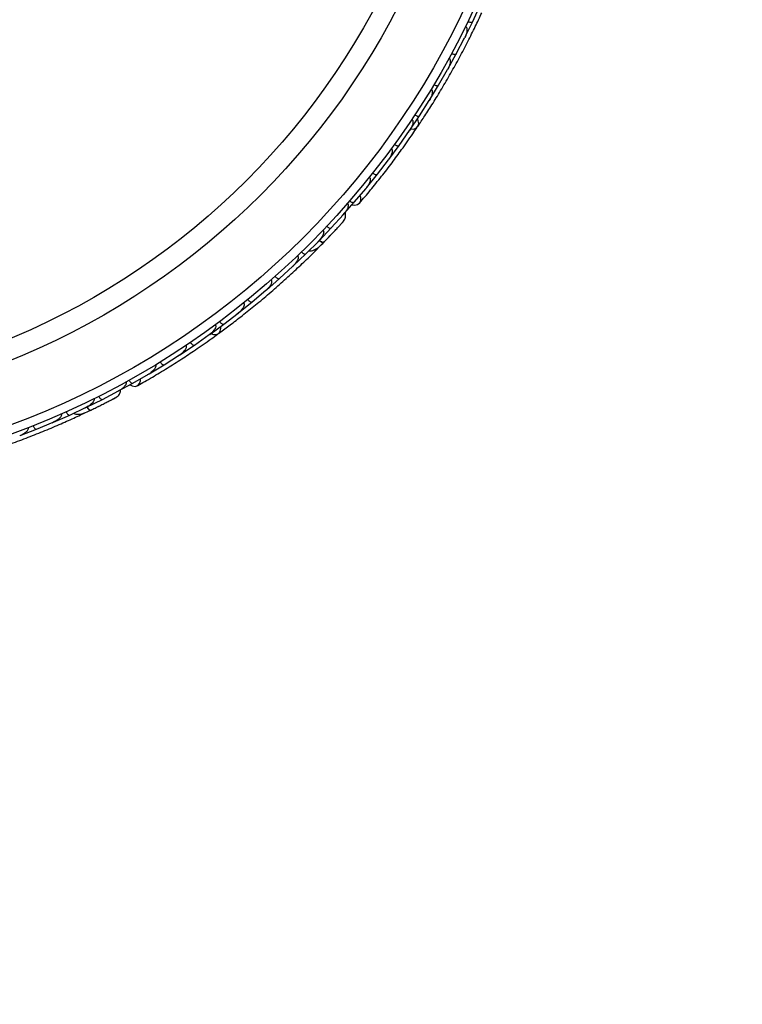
# Model space of a CAD drawing. Header units: millimetres. Extents: x 67.9 to 154, y 110.8 to 178.6.
# Tile 100 of 109: x 130.7 to 134.7, y 129.7 to 135.2. Entities that reach past the tile are written whole.
import ezdxf

# ---------------------------------------------------------------- set-up
doc = ezdxf.new("R2010")
doc.units = ezdxf.units.MM
doc.styles.add('SLDTEXTSTYLE0', font='TXT', dxfattribs={"width": 0.75})
doc.dimstyles.new('SLDDIMSTYLE0', dxfattribs={"dimtxt": 3.5, "dimasz": 3.302, "dimexe": 0, "dimexo": 0.0625, "dimgap": 0.875, "dimtad": 1, "dimdec": 0, "dimlfac": 20, "dimrnd": 1e-09, "dimzin": 12, "dimdsep": 46, "dimtxsty": 'SLDTEXTSTYLE0', "dimsah": 1, "dimcen": 0.09, "dimadec": 0, "dimazin": 3, "dimtfac": 1, "dimtofl": 0, "dimtmove": 0, "dimatfit": 3, "dimfxl": 1, "dimfrac": 2, "dimtolj": 1, "dimtzin": 12, "dimarcsym": 0})

# ---------------------------------------------------------------- blocks, each defined once
blk = doc.blocks.new('_D')
at = {"color": 7, "linetype": 'Continuous', "lineweight": 18, "transparency": 16777216}
for p, q in [((130.226, 141.8453), (153.9517, 141.8453)), ((152.9517, 141.8453), (152.9517, 114.3453)), ((129.4723, 114.3453), (153.9517, 114.3453))]:
    blk.add_line(p, q, dxfattribs=at)
for points in [[(152.9517, 141.8453), (152.4437, 138.5433), (153.4597, 138.5433)], [(152.9517, 114.3453), (153.4597, 117.6473), (152.4437, 117.6473)]]:
    blk.add_solid(points, dxfattribs=at)
at = {"color": 7, "linetype": 'Continuous', "lineweight": 18, "transparency": 16777216, "insert": (148.44, 125.2081), "char_height": 3.5, "attachment_point": 1, "rotation": 90, "style": 'SLDTEXTSTYLE0'}
blk.add_mtext('550', dxfattribs=at)

msp = doc.modelspace()

# ---------------------------------------------------------------- linework, layer by layer
at = {"color": 7, "linetype": 'Continuous', "lineweight": 25}
for p, q in [((133.2428, 135.1664), (133.2855, 135.2584)), ((133.1995, 135.0785), (133.2429, 135.1664)), ((133.1514, 134.9866), (133.1979, 135.0763)), ((133.1947, 135.0701), (133.1979, 135.0763)), ((133.1044, 134.901), (133.1515, 134.9866)), ((133.0525, 134.8114), (133.1027, 134.8988)), ((133.0991, 134.8924), (133.1027, 134.8987)), ((133.0019, 134.728), (133.0526, 134.8114)), ((132.9461, 134.6409), (133.0001, 134.7259)), ((132.996, 134.7195), (133, 134.7257)), ((132.8918, 134.5597), (132.9462, 134.6408)), ((132.8322, 134.4749), (132.8899, 134.5576)), ((132.8856, 134.5514), (132.8898, 134.5574)), ((132.7742, 134.3959), (132.8322, 134.4748)), ((132.7107, 134.3135), (132.7722, 134.3939)), ((132.7677, 134.3881), (132.7721, 134.3937)), ((132.6491, 134.2369), (132.7108, 134.3135)), ((132.5816, 134.1569), (132.647, 134.2349)), ((132.6425, 134.2296), (132.6468, 134.2347)), ((132.5163, 134.0825), (132.5816, 134.1568)), ((132.4528, 134.0136), (132.5214, 134.089)), ((132.5176, 134.0848), (132.5215, 134.0891)), ((132.3847, 133.9425), (132.4528, 134.0136)), ((132.3109, 133.8689), (132.3824, 133.9407)), ((132.3774, 133.8998), (132.4082, 133.9311)), ((132.378, 133.9363), (132.3825, 133.9408)), ((132.2401, 133.8011), (132.311, 133.8689)), ((132.1635, 133.7312), (132.2379, 133.7996)), ((132.2328, 133.7949), (132.2379, 133.7996)), ((132.0901, 133.6668), (132.1636, 133.7311)), ((132.0107, 133.6004), (132.0877, 133.6653)), ((132.0821, 133.6606), (132.0877, 133.6652)), ((131.9345, 133.5394), (132.0107, 133.6004)), ((131.8523, 133.4765), (131.9321, 133.538)), ((131.9261, 133.5333), (131.932, 133.5378)), ((131.7735, 133.4188), (131.8524, 133.4765)), ((131.6885, 133.3595), (131.771, 133.4175)), ((131.7648, 133.4131), (131.7709, 133.4174)), ((131.607, 133.3052), (131.6885, 133.3594)), ((131.435, 133.1985), (131.5192, 133.2494)), ((131.5192, 133.2495), (131.6045, 133.304)), ((131.5982, 133.3), (131.6043, 133.3038)), ((131.3443, 133.1464), (131.4324, 133.1974)), ((131.4263, 133.1939), (131.4321, 133.1972)), ((131.2575, 133.0989), (131.3443, 133.1463)), ((131.1742, 133.0558), (131.2645, 133.1032)), ((131.2595, 133.1006), (131.2647, 133.1032)), ((131.0859, 133.0123), (131.1742, 133.0558)), ((130.9914, 132.9684), (131.0832, 133.0114)), ((131.0645, 132.9747), (131.1041, 132.9935)), ((131.0775, 133.0087), (131.0833, 133.0114)), ((130.8058, 132.8894), (130.8991, 132.9282)), ((130.8927, 132.9255), (130.8991, 132.9282)), ((130.9017, 132.9289), (130.9915, 132.9683)), ((130.7148, 132.854), (130.8059, 132.8893))]:
    msp.add_line(p, q, dxfattribs=at)
at = {"color": 7, "linetype": 'Continuous', "lineweight": 25, "flags": 128}
for points in [[(132.8968, 134.5668), (132.9118, 134.5664), (132.9269, 134.5716), (132.9373, 134.5821), (132.9416, 134.5964), (132.9391, 134.6125), (132.9343, 134.6224)], [(132.5703, 134.1435), (132.584, 134.1413), (132.5999, 134.1444), (132.6118, 134.1535), (132.6181, 134.1673), (132.6177, 134.1837), (132.6138, 134.1947)], [(132.4469, 133.9708), (132.4467, 133.9706), (132.4464, 133.9704)], [(131.7807, 133.4238), (131.7946, 133.4183), (131.8105, 133.418), (131.8239, 133.4243), (131.8329, 133.4363), (131.8361, 133.4523), (131.8349, 133.4632)], [(131.3291, 133.1376), (131.3412, 133.131), (131.3572, 133.1284), (131.3715, 133.1329), (131.3821, 133.1437), (131.3873, 133.1592), (131.3875, 133.1709)], [(131.1541, 133.0176), (131.1538, 133.0175), (131.1535, 133.0174)]]:
    msp.add_lwpolyline(points, dxfattribs=at)
at = {"color": 1, "linetype": 'Continuous', "lineweight": 25, "flags": 128}
for points in [[(132.3851, 133.9433), (132.3878, 133.9415), (132.3946, 133.9376), (132.4007, 133.935), (132.4058, 133.9337), (132.4099, 133.9338), (132.4127, 133.9353)], [(131.0866, 133.0129), (131.0885, 133.0103), (131.0935, 133.0043), (131.0983, 132.9998), (131.1028, 132.9968), (131.1066, 132.9955), (131.1098, 132.9959)]]:
    msp.add_lwpolyline(points, dxfattribs=at)
at = {"color": 7, "linetype": 'Continuous', "lineweight": 25}
for radius in [4.575, 4.525, 4.188, 4.075]:
    msp.add_circle((129.0976, 137.1602), radius, dxfattribs=at)
for centre, radius, start, end in [((132.358, 133.9161), 0.0257, 265.6192, 311.099), ((131.0518, 132.9967), 0.0257, 245.6192, 291.099), ((128.8456, 126.7832), 3, 32.1304, 148.1711)]:
    msp.add_arc(centre, radius, start, end, dxfattribs=at)
for points, knots in [([(132.9364, 134.5807), (132.9492, 134.5999), (132.9747, 134.6382), (133.0208, 134.7104), (133.0699, 134.7908), (133.1203, 134.8774), (133.1698, 134.9669), (133.2162, 135.0554), (133.2586, 135.1404), (133.2818, 135.19), (133.2935, 135.2148)], [0, 0, 0, 0, 0.125142, 0.249793, 0.374676, 0.499862, 0.624967, 0.750259, 0.875063, 1, 1, 1, 1]), ([(133.2026, 135.1406), (133.2035, 135.1401), (133.2053, 135.1391), (133.2079, 135.136), (133.2105, 135.1299), (133.2118, 135.1145), (133.2071, 135.0957), (133.201, 135.0813), (133.1983, 135.076), (133.1982, 135.0759)], [0, 0, 0, 0, 0.0388574, 0.084812, 0.162938, 0.3126958, 0.7369051, 0.9964149, 1, 1, 1, 1]), ([(133.2159, 135.1678), (133.2174, 135.1672), (133.2212, 135.1655), (133.2274, 135.1636), (133.2342, 135.1626), (133.2396, 135.1633), (133.2421, 135.1649), (133.2429, 135.1662), (133.243, 135.1664), (133.243, 135.1664)], [0, 0, 0, 0, 0.11561, 0.30578, 0.501222, 0.725698, 0.950344, 0.993485, 1, 1, 1, 1]), ([(133.1102, 134.9627), (133.1103, 134.9627), (133.1114, 134.9621), (133.1136, 134.9603), (133.1162, 134.9561), (133.1185, 134.9467), (133.117, 134.9324), (133.1116, 134.9152), (133.1062, 134.904), (133.1031, 134.8985), (133.1031, 134.8984)], [0, 0, 0, 0, 0.0028352, 0.050977, 0.1103366, 0.2078119, 0.4531845, 0.7216401, 0.9964148, 1, 1, 1, 1]), ([(133.1246, 134.9891), (133.1248, 134.989), (133.1273, 134.9877), (133.1323, 134.9855), (133.1391, 134.9836), (133.1453, 134.9831), (133.1496, 134.9842), (133.1511, 134.9858), (133.1516, 134.9865), (133.1516, 134.9866)], [0, 0, 0, 0, 0.016652, 0.2070285, 0.3985507, 0.5993597, 0.831024, 0.9934916, 1, 1, 1, 1]), ([(133.0258, 134.8151), (133.026, 134.815), (133.0284, 134.8135), (133.0333, 134.8111), (133.0401, 134.8089), (133.0463, 134.8082), (133.0505, 134.8091), (133.0522, 134.8106), (133.0526, 134.8113), (133.0526, 134.8113)], [0, 0, 0, 0, 0.016742, 0.207072, 0.39855, 0.599335, 0.831038, 0.993495, 1, 1, 1, 1]), ([(133.0103, 134.7894), (133.0106, 134.7892), (133.0115, 134.7886), (133.0134, 134.787), (133.0154, 134.7838), (133.0173, 134.7772), (133.0172, 134.7684), (133.0135, 134.7497), (133.0067, 134.7357), (133.0004, 134.7255), (133.0004, 134.7255)], [0, 0, 0, 0, 0.0130732, 0.044023, 0.1002245, 0.1663566, 0.3297208, 0.4739231, 0.9964125, 1, 1, 1, 1]), ([(132.9195, 134.6456), (132.9209, 134.6448), (132.9244, 134.6426), (132.9304, 134.6399), (132.9369, 134.6381), (132.9425, 134.638), (132.9451, 134.6394), (132.946, 134.6405), (132.9462, 134.6407), (132.9462, 134.6407)], [0, 0, 0, 0, 0.115812, 0.305837, 0.501174, 0.72572, 0.95044, 0.993495, 1, 1, 1, 1]), ([(132.6111, 134.1527), (132.631, 134.1762), (132.6689, 134.2209), (132.731, 134.2981), (132.7897, 134.3743), (132.8483, 134.4537), (132.8958, 134.5206), (132.9248, 134.5638), (132.9332, 134.5763)], [0, 0, 0, 0, 0.218056, 0.41472, 0.591204, 0.748988, 0.927243, 1, 1, 1, 1]), ([(132.9029, 134.6206), (132.9034, 134.6203), (132.9049, 134.6192), (132.907, 134.6165), (132.9095, 134.6097), (132.9091, 134.6001), (132.9044, 134.5809), (132.897, 134.5671), (132.8902, 134.5572), (132.8902, 134.5571)], [0, 0, 0, 0, 0.02335, 0.073462, 0.134698, 0.325553, 0.472796, 0.996411, 1, 1, 1, 1]), ([(132.8058, 134.4808), (132.8071, 134.4799), (132.8106, 134.4776), (132.8164, 134.4746), (132.8229, 134.4725), (132.8284, 134.4722), (132.8311, 134.4734), (132.8321, 134.4745), (132.8322, 134.4747), (132.8323, 134.4747)], [0, 0, 0, 0, 0.1157169, 0.3058088, 0.5011944, 0.7257089, 0.9503963, 0.9934905, 1, 1, 1, 1]), ([(132.7881, 134.4564), (132.7887, 134.4559), (132.79, 134.4549), (132.7918, 134.4523), (132.7936, 134.4473), (132.7937, 134.4399), (132.7911, 134.426), (132.784, 134.4103), (132.7761, 134.3983), (132.7725, 134.3935), (132.7725, 134.3935)], [0, 0, 0, 0, 0.033619, 0.06472, 0.12594, 0.251128, 0.375462, 0.735616, 0.996419, 1, 1, 1, 1]), ([(132.6657, 134.2968), (132.6665, 134.2961), (132.6675, 134.2951), (132.6691, 134.2926), (132.6708, 134.2879), (132.6706, 134.2802), (132.6673, 134.2662), (132.6594, 134.2507), (132.6511, 134.2392), (132.6472, 134.2345), (132.6472, 134.2344)], [0, 0, 0, 0, 0.043992, 0.056542, 0.118212, 0.248584, 0.377912, 0.733921, 0.996423, 1, 1, 1, 1]), ([(132.6846, 134.3206), (132.6848, 134.3205), (132.687, 134.3188), (132.6916, 134.3157), (132.698, 134.3127), (132.704, 134.3111), (132.7084, 134.3114), (132.7102, 134.3126), (132.7107, 134.3133), (132.7108, 134.3134)], [0, 0, 0, 0, 0.016361, 0.206885, 0.398546, 0.599431, 0.830981, 0.993482, 1, 1, 1, 1]), ([(132.543, 134.1503), (132.5433, 134.15), (132.5444, 134.149), (132.5462, 134.1464), (132.5476, 134.1413), (132.5471, 134.1302), (132.5415, 134.1163), (132.5323, 134.1013), (132.5255, 134.0928), (132.5218, 134.0887), (132.5218, 134.0886)], [0, 0, 0, 0, 0.016528, 0.060765, 0.123872, 0.2335, 0.524913, 0.758889, 0.996427, 1, 1, 1, 1]), ([(132.5559, 134.1651), (132.5571, 134.1641), (132.5603, 134.1615), (132.5659, 134.158), (132.5721, 134.1554), (132.5776, 134.1545), (132.5804, 134.1555), (132.5814, 134.1565), (132.5816, 134.1567), (132.5816, 134.1567)], [0, 0, 0, 0, 0.11528, 0.305681, 0.50129, 0.725661, 0.950196, 0.99347, 1, 1, 1, 1]), ([(132.5217, 134.0513), (132.5241, 134.0547), (132.5289, 134.0614), (132.5325, 134.073), (132.5333, 134.0841), (132.5328, 134.0928), (132.5308, 134.0971), (132.5302, 134.0983)], [0, 0, 0, 0, 0.25091, 0.490928, 0.714443, 0.918171, 1, 1, 1, 1]), ([(132.4105, 133.933), (132.4171, 133.9398), (132.4304, 133.9536), (132.4509, 133.975), (132.4704, 133.9956), (132.4879, 134.0144), (132.5026, 134.0303), (132.5135, 134.0423), (132.5205, 134.05), (132.5213, 134.0509), (132.5217, 134.0514)], [0, 0, 0, 0, 0.125334, 0.250235, 0.375705, 0.501507, 0.627081, 0.752403, 0.878333, 1, 1, 1, 1]), ([(132.4276, 134.0231), (132.4287, 134.022), (132.4318, 134.0193), (132.4372, 134.0156), (132.4434, 134.0126), (132.4488, 134.0116), (132.4516, 134.0124), (132.4527, 134.0134), (132.4529, 134.0136), (132.4529, 134.0136)], [0, 0, 0, 0, 0.115379, 0.305714, 0.501275, 0.725673, 0.950237, 0.993474, 1, 1, 1, 1]), ([(132.5028, 134.0305), (132.5078, 134.036), (132.518, 134.0471), (132.5204, 134.0499), (132.5216, 134.0512)], [0, 0, 0, 0, 0.4997894, 1, 1, 1, 1]), ([(132.4064, 134.0008), (132.4069, 134.0003), (132.4082, 133.9991), (132.4098, 133.9959), (132.4108, 133.9901), (132.4088, 133.9772), (132.3994, 133.9596), (132.3888, 133.9466), (132.3828, 133.9404), (132.3827, 133.9403)], [0, 0, 0, 0, 0.027389, 0.072139, 0.141885, 0.269095, 0.620342, 0.996419, 1, 1, 1, 1]), ([(132.4347, 133.9581), (132.4348, 133.9582), (132.4389, 133.9624), (132.443, 133.9667), (132.447, 133.9709)], [0, 0, 0, 0, 0.017404, 1, 1, 1, 1]), ([(132.3282, 133.8865), (132.3304, 133.886), (132.3374, 133.8844), (132.3553, 133.8881), (132.3815, 133.9036), (132.4021, 133.9245), (132.4127, 133.9353)], [0, 0, 0, 0, 0.072206, 0.238092, 0.606551, 1, 1, 1, 1]), ([(132.3855, 133.9448), (132.3859, 133.9445), (132.3905, 133.9409), (132.3984, 133.9366), (132.4075, 133.9333), (132.4114, 133.934), (132.4126, 133.9352), (132.4127, 133.9353)], [0, 0, 0, 0, 0.0316493, 0.3464731, 0.6613851, 0.9762941, 1, 1, 1, 1]), ([(131.8226, 133.4233), (131.8412, 133.437), (131.8782, 133.4642), (131.9463, 133.5164), (132.0199, 133.5751), (132.0969, 133.6392), (132.174, 133.7064), (132.2479, 133.7737), (132.3168, 133.8391), (132.3556, 133.8777), (132.375, 133.897)], [0, 0, 0, 0, 0.1251424, 0.2497929, 0.374676, 0.4998622, 0.6249666, 0.7502587, 0.8750633, 1, 1, 1, 1]), ([(132.2643, 133.8584), (132.2649, 133.8576), (132.2663, 133.856), (132.2677, 133.8522), (132.2681, 133.8456), (132.264, 133.8308), (132.2532, 133.8147), (132.2425, 133.8033), (132.2381, 133.7992), (132.2381, 133.7991)], [0, 0, 0, 0, 0.038857, 0.084812, 0.162938, 0.312696, 0.736905, 0.996415, 1, 1, 1, 1]), ([(132.2861, 133.8794), (132.2872, 133.8783), (132.2902, 133.8754), (132.2955, 133.8715), (132.3015, 133.8683), (132.3068, 133.867), (132.3097, 133.8677), (132.3109, 133.8686), (132.3111, 133.8688), (132.3111, 133.8688)], [0, 0, 0, 0, 0.11561, 0.30578, 0.501222, 0.725698, 0.950344, 0.993485, 1, 1, 1, 1]), ([(132.1166, 133.7228), (132.1167, 133.7228), (132.1175, 133.7218), (132.119, 133.7195), (132.12, 133.7145), (132.1189, 133.705), (132.1126, 133.6921), (132.1017, 133.6777), (132.0928, 133.669), (132.088, 133.6649), (132.0879, 133.6648)], [0, 0, 0, 0, 0.002835, 0.050977, 0.110337, 0.207812, 0.453185, 0.72164, 0.996415, 1, 1, 1, 1]), ([(132.1392, 133.7428), (132.1393, 133.7426), (132.1412, 133.7405), (132.1451, 133.7367), (132.151, 133.7326), (132.1566, 133.73), (132.161, 133.7296), (132.163, 133.7305), (132.1636, 133.7311), (132.1637, 133.7311)], [0, 0, 0, 0, 0.016652, 0.207028, 0.398551, 0.59936, 0.831024, 0.993492, 1, 1, 1, 1]), ([(131.9635, 133.5941), (131.9637, 133.5939), (131.9643, 133.593), (131.9655, 133.5908), (131.9663, 133.5871), (131.9659, 133.5803), (131.9628, 133.5721), (131.9529, 133.5558), (131.9417, 133.5449), (131.9323, 133.5375), (131.9323, 133.5375)], [0, 0, 0, 0, 0.013073, 0.044023, 0.100225, 0.166357, 0.329721, 0.473923, 0.996413, 1, 1, 1, 1]), ([(131.9868, 133.613), (131.9869, 133.6128), (131.9887, 133.6106), (131.9925, 133.6067), (131.9981, 133.6023), (132.0037, 133.5995), (132.008, 133.5989), (132.01, 133.5997), (132.0107, 133.6003), (132.0108, 133.6003)], [0, 0, 0, 0, 0.0167419, 0.2070718, 0.3985504, 0.5993354, 0.8310375, 0.9934948, 1, 1, 1, 1]), ([(131.8048, 133.4723), (131.8052, 133.4718), (131.8062, 133.4703), (131.8072, 133.4671), (131.8073, 133.4597), (131.8036, 133.4509), (131.7926, 133.4345), (131.781, 133.424), (131.7712, 133.417), (131.7711, 133.417)], [0, 0, 0, 0, 0.02335, 0.073462, 0.134698, 0.325553, 0.472796, 0.996411, 1, 1, 1, 1]), ([(131.829, 133.4901), (131.83, 133.4889), (131.8325, 133.4856), (131.8372, 133.481), (131.8428, 133.4771), (131.8479, 133.4751), (131.8509, 133.4754), (131.8521, 133.4762), (131.8524, 133.4763), (131.8524, 133.4764)], [0, 0, 0, 0, 0.115812, 0.305837, 0.501174, 0.72572, 0.95044, 0.993495, 1, 1, 1, 1]), ([(131.3706, 133.1323), (131.3973, 133.1476), (131.4482, 133.1767), (131.533, 133.228), (131.6142, 133.2795), (131.6964, 133.3341), (131.7639, 133.3807), (131.8059, 133.4114), (131.8181, 133.4203)], [0, 0, 0, 0, 0.218056, 0.41472, 0.591204, 0.748988, 0.927243, 1, 1, 1, 1]), ([(131.6658, 133.3741), (131.6667, 133.3728), (131.6691, 133.3694), (131.6736, 133.3647), (131.679, 133.3605), (131.684, 133.3583), (131.687, 133.3585), (131.6883, 133.3592), (131.6885, 133.3593), (131.6885, 133.3593)], [0, 0, 0, 0, 0.115717, 0.305809, 0.501194, 0.725709, 0.950396, 0.993491, 1, 1, 1, 1]), ([(131.6407, 133.3572), (131.6412, 133.3565), (131.642, 133.3551), (131.6428, 133.3521), (131.6429, 133.3468), (131.6404, 133.3398), (131.6332, 133.3276), (131.6211, 133.3153), (131.6097, 133.3068), (131.6046, 133.3035), (131.6045, 133.3034)], [0, 0, 0, 0, 0.033619, 0.06472, 0.12594, 0.251128, 0.375462, 0.735616, 0.996419, 1, 1, 1, 1]), ([(131.4971, 133.265), (131.4972, 133.2648), (131.4987, 133.2624), (131.5019, 133.2581), (131.5069, 133.253), (131.5121, 133.2494), (131.5162, 133.2482), (131.5184, 133.2488), (131.5191, 133.2492), (131.5192, 133.2493)], [0, 0, 0, 0, 0.0163611, 0.206885, 0.3985455, 0.5994314, 0.8309806, 0.9934816, 1, 1, 1, 1]), ([(131.4711, 133.2491), (131.4716, 133.2482), (131.4723, 133.2469), (131.4729, 133.2441), (131.4729, 133.239), (131.4701, 133.2318), (131.4622, 133.2198), (131.4495, 133.208), (131.4377, 133.2), (131.4325, 133.1969), (131.4324, 133.1968)], [0, 0, 0, 0, 0.043992, 0.056542, 0.118212, 0.248584, 0.377912, 0.733921, 0.996423, 1, 1, 1, 1]), ([(131.3057, 133.1534), (131.3059, 133.1531), (131.3066, 133.1517), (131.3074, 133.1487), (131.307, 133.1434), (131.3027, 133.1331), (131.2927, 133.122), (131.279, 133.1111), (131.2696, 133.1054), (131.2648, 133.1028), (131.2647, 133.1027)], [0, 0, 0, 0, 0.016528, 0.060765, 0.123872, 0.2335, 0.524913, 0.758889, 0.996427, 1, 1, 1, 1]), ([(131.3229, 133.1629), (131.3237, 133.1616), (131.3258, 133.158), (131.3299, 133.1529), (131.3348, 133.1482), (131.3397, 133.1456), (131.3427, 133.1455), (131.344, 133.1461), (131.3442, 133.1462), (131.3442, 133.1462)], [0, 0, 0, 0, 0.11528, 0.305681, 0.50129, 0.725661, 0.950196, 0.99347, 1, 1, 1, 1]), ([(131.2519, 133.0677), (131.2553, 133.0701), (131.2621, 133.0748), (131.2695, 133.0844), (131.274, 133.0945), (131.2765, 133.1028), (131.276, 133.1076), (131.2759, 133.109)], [0, 0, 0, 0, 0.25091, 0.490928, 0.714443, 0.918171, 1, 1, 1, 1]), ([(131.1263, 133.0597), (131.1266, 133.059), (131.1273, 133.0574), (131.1278, 133.0539), (131.1267, 133.0481), (131.1204, 133.0367), (131.1056, 133.0233), (131.0912, 133.0147), (131.0834, 133.011), (131.0833, 133.0109)], [0, 0, 0, 0, 0.027389, 0.072139, 0.141885, 0.269095, 0.620342, 0.996419, 1, 1, 1, 1]), ([(131.1069, 132.9945), (131.1155, 132.9987), (131.1327, 133.007), (131.1592, 133.0202), (131.1846, 133.0329), (131.2074, 133.0445), (131.2267, 133.0545), (131.2411, 133.062), (131.2503, 133.0668), (131.2514, 133.0674), (131.2519, 133.0677)], [0, 0, 0, 0, 0.125334, 0.250235, 0.375705, 0.501507, 0.627081, 0.752403, 0.878333, 1, 1, 1, 1]), ([(131.1538, 133.0734), (131.1545, 133.072), (131.1565, 133.0683), (131.1603, 133.063), (131.1651, 133.0581), (131.1698, 133.0553), (131.1728, 133.0551), (131.1741, 133.0556), (131.1743, 133.0557), (131.1744, 133.0557)], [0, 0, 0, 0, 0.115379, 0.305714, 0.501275, 0.725673, 0.950237, 0.993474, 1, 1, 1, 1]), ([(131.227, 133.0546), (131.2336, 133.0581), (131.2469, 133.065), (131.2502, 133.0668), (131.2518, 133.0676)], [0, 0, 0, 0, 0.4997894, 1, 1, 1, 1]), ([(130.944, 132.9744), (130.9444, 132.9735), (130.9451, 132.9715), (130.9451, 132.9675), (130.9432, 132.9611), (130.9343, 132.9485), (130.9186, 132.9371), (130.9047, 132.9301), (130.8992, 132.9277), (130.8991, 132.9277)], [0, 0, 0, 0, 0.038857, 0.084812, 0.162938, 0.312696, 0.736905, 0.996415, 1, 1, 1, 1]), ([(130.9717, 132.9867), (130.9724, 132.9853), (130.9742, 132.9816), (130.9778, 132.9761), (130.9823, 132.971), (130.987, 132.968), (130.9899, 132.9677), (130.9913, 132.9681), (130.9915, 132.9682), (130.9916, 132.9683)], [0, 0, 0, 0, 0.11561, 0.30578, 0.501222, 0.725698, 0.950344, 0.993485, 1, 1, 1, 1]), ([(131.0137, 132.979), (131.0155, 132.9778), (131.0217, 132.9739), (131.0397, 132.9712), (131.0696, 132.9769), (131.0961, 132.9894), (131.1098, 132.9959)], [0, 0, 0, 0, 0.072206, 0.238092, 0.606551, 1, 1, 1, 1]), ([(131.0875, 133.0142), (131.0877, 133.0138), (131.0908, 133.0088), (131.0968, 133.0021), (131.1042, 132.9958), (131.1081, 132.9952), (131.1097, 132.9959), (131.1098, 132.9959)], [0, 0, 0, 0, 0.031649, 0.346473, 0.661385, 0.976294, 1, 1, 1, 1]), ([(131.1383, 133.0098), (131.1384, 133.0099), (131.1437, 133.0125), (131.149, 133.0151), (131.1541, 133.0176)], [0, 0, 0, 0, 0.017404, 1, 1, 1, 1]), ([(130.3802, 132.7167), (130.4023, 132.7231), (130.4464, 132.7361), (130.5282, 132.7618), (130.6175, 132.7918), (130.7118, 132.8257), (130.8072, 132.8625), (130.8997, 132.9004), (130.9867, 132.9383), (131.0364, 132.9613), (131.0613, 132.9728)], [0, 0, 0, 0, 0.125142, 0.249793, 0.374676, 0.499862, 0.624967, 0.750259, 0.875063, 1, 1, 1, 1]), ([(130.7589, 132.8975), (130.7589, 132.8975), (130.7594, 132.8963), (130.7599, 132.8936), (130.7592, 132.8886), (130.7549, 132.88), (130.7446, 132.87), (130.7294, 132.8603), (130.7181, 132.8551), (130.7121, 132.8529), (130.7121, 132.8529)], [0, 0, 0, 0, 0.002835, 0.050977, 0.110337, 0.207812, 0.453185, 0.72164, 0.996415, 1, 1, 1, 1]), ([(130.7869, 132.9086), (130.787, 132.9084), (130.788, 132.9057), (130.7904, 132.9009), (130.7945, 132.895), (130.7989, 132.8906), (130.8029, 132.8887), (130.8051, 132.8889), (130.8059, 132.8892), (130.8059, 132.8892)], [0, 0, 0, 0, 0.016652, 0.207028, 0.398551, 0.59936, 0.831024, 0.993492, 1, 1, 1, 1])]:
    msp.add_open_spline(points, degree=3, knots=knots, dxfattribs=at)

# ---------------------------------------------------------------- dimensions: what is measured, and where the dimension line sits
at = {"color": 7, "linetype": 'Continuous', "lineweight": 18}
dim = msp.add_linear_dim(base=(152.9517, 114.3453), p1=(129.226, 141.8453), p2=(128.4723, 114.3453), angle=90, dimstyle='SLDDIMSTYLE0', dxfattribs=at)
dim.commit()
dim.dimension.update_dxf_attribs({"geometry": '_D', "text_midpoint": (152.9517, 129.0873), "dimtype": 160})

doc.saveas('drawing.dxf')
